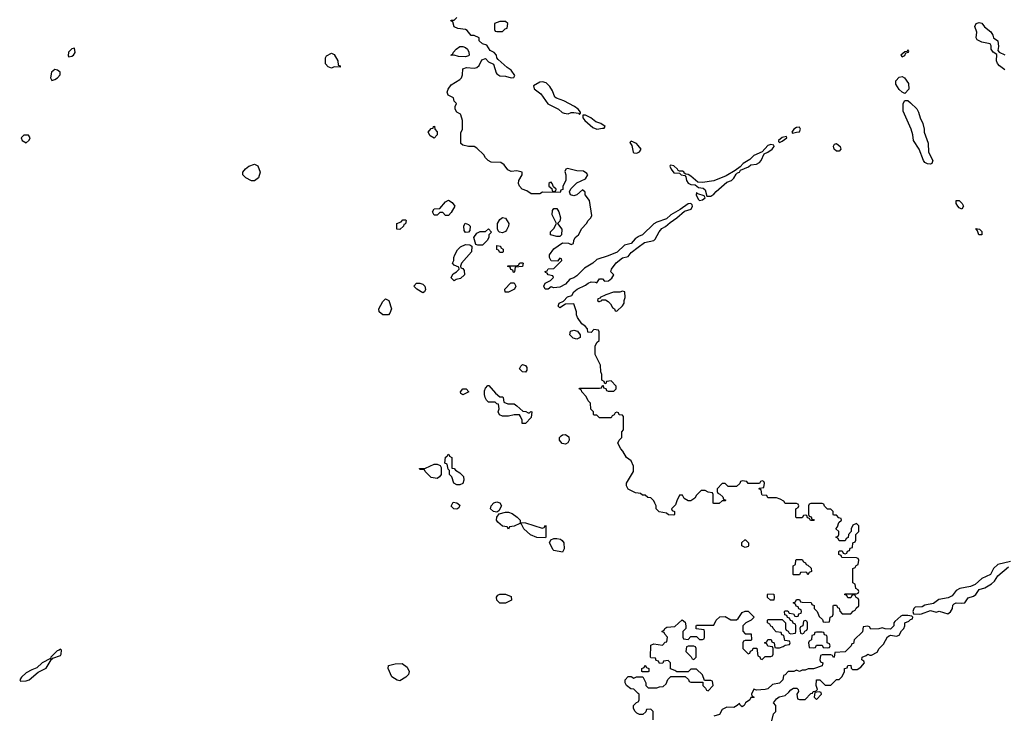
# Model space of a CAD drawing. Header units: inches. Extents: x 2601682 to 2755810, y 449311 to 584050.
# Tile 138 of 256: x 2665665 to 2672567, y 483822 to 488698. Entities that reach past the tile are written whole.
import ezdxf

# ---------------------------------------------------------------- set-up
doc = ezdxf.new("R2010")
doc.units = ezdxf.units.IN
doc.header["$MEASUREMENT"] = 0
doc.layers.add('C6468', color=7, linetype='Continuous')
doc.layers.add('C6478', color=7, linetype='Continuous')

msp = doc.modelspace()

# ---------------------------------------------------------------- linework, layer by layer
at = {"layer": 'C6468', "color": 2, "elevation": 14}
for points in [[(2670000, 487176.6), (2669978.7, 487161.3), (2669950.3, 487129.6), (2669903.8, 487116.2), (2669852.3, 487067.7), (2669790, 487042), (2669710, 487018), (2669682, 486990), (2669624.9, 486955.1), (2669570, 486902), (2669550, 486889), (2669521, 486879), (2669490, 486844), (2669450, 486824), (2669410, 486818), (2669390, 486826), (2669370, 486808), (2669348.4, 486808.4), (2669338, 486830), (2669348, 486850), (2669386, 486870), (2669406, 486890), (2669402, 486902), (2669368.4, 486908.4), (2669362, 486922), (2669350, 486926), (2669348.4, 486931.6), (2669362, 486938), (2669368.4, 486951.6), (2669410, 486954), (2669466, 487010), (2669462, 487022), (2669450, 487026), (2669434, 487006), (2669390, 487008), (2669378, 487030), (2669378, 487050), (2669409.2, 487090.8), (2669470, 487134), (2669511.3, 487131.3), (2669530, 487122), (2669546, 487130), (2669548, 487150), (2669558, 487170), (2669582, 487190), (2669606.3, 487233.7), (2669638, 487270), (2669648.9, 487291.1), (2669668, 487310), (2669674.6, 487325.4), (2669658, 487430), (2669629.1, 487469.1), (2669628, 487488), (2669610, 487506), (2669570.7, 487469.3), (2669550, 487462), (2669526, 487470), (2669518, 487490), (2669528.9, 487511.1), (2669570, 487554), (2669630, 487582), (2669648, 487610), (2669640.4, 487620.4), (2669616.4, 487636.4), (2669570, 487638), (2669505.4, 487654.6), (2669494, 487650), (2669485.4, 487634.6), (2669492, 487610), (2669492, 487570), (2669472, 487530), (2669472, 487508), (2669458, 487502), (2669452.7, 487487.3), (2669330, 487488), (2669310, 487478), (2669250, 487478), (2669219, 487499), (2669188, 487510), (2669168, 487530), (2669162, 487550), (2669164, 487570), (2669188, 487610), (2669186, 487630), (2669150, 487639), (2669110, 487634), (2669086.3, 487646.3), (2669060.4, 487680.4), (2669036.4, 487696.4), (2668970, 487698), (2668948, 487710), (2668929.1, 487729.1), (2668918, 487750), (2668870, 487798), (2668850, 487808), (2668811.6, 487808.4), (2668770, 487818), (2668758, 487830), (2668756.4, 487903.6), (2668768, 487930), (2668768.7, 487950), (2668768, 487990), (2668758, 488030), (2668755.3, 488035.3), (2668728.9, 488048.9), (2668718, 488070), (2668718, 488090), (2668726, 488110), (2668710, 488126), (2668706, 488150), (2668668.7, 488168.7), (2668662, 488190), (2668668.7, 488210), (2668690, 488242), (2668750, 488278), (2668762, 488290), (2668768.7, 488310), (2668770, 488354), (2668796.4, 488363.6), (2668850, 488358.8), (2668870, 488362.8), (2668884.5, 488375.5), (2668904.1, 488415.9), (2668930, 488424.7), (2668950, 488402.8), (2668986.4, 488386.4), (2669005.8, 488325.8), (2669010, 488318), (2669030, 488304.7), (2669070, 488302), (2669110, 488291), (2669128.4, 488291.6), (2669134.6, 488305.4), (2669110, 488344), (2669082, 488362), (2669018, 488418), (2669008.7, 488430), (2669008, 488450), (2668990, 488468), (2668962, 488482), (2668939, 488519), (2668910, 488528.7), (2668886, 488550), (2668886, 488570), (2668850, 488586), (2668830, 488586), (2668802, 488622), (2668790, 488628.7), (2668736.4, 488636.4), (2668710, 488648), (2668702, 488682), (2668686, 488690), (2668690, 488694), (2668710, 488694), (2668730, 488714)], [(2670000, 487815.9), (2669988, 487830), (2669950, 487846), (2669942, 487838), (2669955.3, 487815.3), (2669964.7, 487770), (2669970, 487764.7), (2669990, 487762), (2670000, 487767)], [(2670000, 485378.2), (2669980.4, 485380.4), (2669930, 485406), (2669918, 485430), (2669919, 485450), (2669968, 485530), (2669967.3, 485567.3), (2669950, 485606), (2669918, 485630), (2669893.6, 485673.6), (2669878, 485690), (2669858, 485730), (2669866, 485750), (2669886, 485770), (2669886, 485810), (2669898, 485822), (2669896.4, 485916.4), (2669890, 485926), (2669867.3, 485927.3), (2669862, 485942), (2669850, 485946), (2669838, 485942), (2669832.7, 485927.3), (2669818, 485922), (2669810, 485906), (2669730, 485906), (2669710, 485926), (2669690, 485926), (2669686, 485930), (2669686, 485950), (2669668.4, 485968.4), (2669666, 486010), (2669650, 486026), (2669636.4, 486056.4), (2669606, 486090), (2669602, 486102), (2669586, 486110), (2669590, 486114), (2669730, 486114), (2669742, 486118), (2669750, 486134), (2669754, 486134), (2669758, 486118), (2669772.7, 486112.7), (2669778, 486098), (2669790, 486094), (2669830, 486094), (2669846, 486110), (2669846, 486130), (2669810, 486166), (2669778, 486162), (2669772.7, 486147.3), (2669766, 486146), (2669762, 486162), (2669746, 486170), (2669746, 486210), (2669738, 486230), (2669736.4, 486276.4), (2669698, 486350), (2669698, 486410), (2669710, 486434), (2669726, 486450), (2669726, 486510), (2669722, 486522), (2669690, 486526), (2669670, 486506), (2669647.3, 486507.3), (2669646, 486530), (2669628, 486550), (2669605.2, 486565.2), (2669575.3, 486610), (2669568.7, 486630), (2669568.7, 486650), (2669550, 486706), (2669490, 486702.7), (2669450, 486679), (2669439, 486690), (2669445.2, 486710), (2669476, 486724), (2669505.1, 486754.9), (2669534.5, 486765.5), (2669549.4, 486790), (2669572, 486810), (2669630, 486837), (2669650, 486851.8), (2669670, 486860.3), (2669699.1, 486859.1), (2669710, 486854), (2669730, 486882), (2669750, 486882), (2669764, 486864), (2669792.9, 486867.1), (2669815.1, 486884.9), (2669828.7, 486910), (2669808, 486930), (2669812.7, 486950), (2669846.4, 486993.6), (2669890, 487028), (2669930, 487037.3), (2669950, 487065.5), (2670000, 487103.3)], [(2670000, 483976), (2669970, 484006), (2669948.4, 484008.4), (2669918, 484030), (2669908.7, 484050), (2669908, 484070), (2669930, 484094), (2669950, 484094), (2669970, 484082), (2669988, 484092), (2670000, 484092.2)], [(2670000, 483833), (2669990, 483838), (2669978, 483850), (2669968, 483870), (2669968, 483892), (2669987.3, 483912.7), (2670000, 483917.3)]]:
    msp.add_lwpolyline(points, dxfattribs=at)
at = {"layer": 'C6468', "color": 2}
for points, elevation in [([(2669070, 488686), (2669030, 488686), (2668994, 488670), (2668994, 488630), (2668998, 488618), (2669010, 488614), (2669050, 488614), (2669067.3, 488632.7), (2669082, 488638), (2669086, 488670)], 14), ([(2666050, 488498), (2666030, 488494), (2666007.7, 488470), (2666004.5, 488444.5), (2666010, 488438), (2666030, 488441), (2666042, 488450), (2666052.5, 488467.5)], 18), ([(2667910, 488366), (2667870, 488368), (2667850, 488358), (2667827.3, 488367.3), (2667808.7, 488388.7), (2667808, 488430), (2667816.4, 488443.6), (2667850, 488462), (2667870, 488454), (2667894, 488410), (2667898, 488378), (2667910, 488374)], 14), ([(2668790, 488437.2), (2668740.2, 488440.2), (2668710, 488448), (2668690, 488446), (2668686, 488450), (2668702, 488458), (2668706, 488470), (2668724, 488490), (2668749.6, 488510.4), (2668770, 488510.7), (2668790, 488502.8), (2668802.8, 488490), (2668814, 488470), (2668814.8, 488450), (2668810, 488445.2)], 14), ([(2665910, 488349.3), (2665888, 488330), (2665881, 488290), (2665890, 488272), (2665910, 488278.8), (2665928.7, 488290), (2665948.7, 488310), (2665948.7, 488330), (2665930, 488344)], 18), ([(2669330, 488261.2), (2669310, 488259), (2669266, 488234), (2669270, 488214), (2669318, 488178), (2669367.9, 488107.9), (2669442, 488070), (2669467.5, 488047.5), (2669481.4, 488041.4), (2669510, 488038.8), (2669530, 488047.3), (2669550, 488047.3), (2669582, 488042), (2669590, 488034), (2669596.4, 488043.6), (2669595.3, 488050), (2669579, 488070), (2669554, 488090), (2669478, 488130), (2669426.6, 488146.6), (2669415.5, 488155.5), (2669398.9, 488198.9), (2669381.2, 488230), (2669354.8, 488254.8)], 14), ([(2669630, 488028.7), (2669612.7, 488027.3), (2669611.3, 488010), (2669626, 487990), (2669681.4, 487941.4), (2669710, 487931.3), (2669750, 487938), (2669762, 487938), (2669768, 487950), (2669738, 487970), (2669702.7, 487982.7), (2669668, 488010)], 14), ([(2668570, 487868), (2668543.1, 487883.1), (2668528, 487910), (2668550, 487934), (2668562, 487938), (2668566, 487950), (2668572, 487952), (2668574, 487930), (2668591.1, 487911.1), (2668591.3, 487890)], 14), ([(2665727.3, 487887.3), (2665692.7, 487887.3), (2665674, 487870), (2665682, 487850), (2665710, 487834), (2665730, 487854), (2665738, 487870)], 18), ([(2667310, 487569), (2667290, 487569.2), (2667249.5, 487589.5), (2667229.2, 487610), (2667229, 487630), (2667246.8, 487653.2), (2667270, 487671), (2667310, 487684.7), (2667333.7, 487673.7), (2667351.3, 487630), (2667338, 487590)], 14), ([(2669390, 487558), (2669383.6, 487556.4), (2669374, 487550), (2669374, 487530), (2669394, 487514), (2669398, 487498), (2669410, 487494), (2669422, 487498), (2669426, 487510), (2669406, 487526), (2669398, 487550)], 14), ([(2668650, 487326), (2668630, 487346), (2668610, 487346), (2668591.6, 487328.4), (2668570, 487328), (2668558, 487350), (2668570, 487372), (2668610, 487374), (2668650, 487422), (2668670, 487432), (2668696.9, 487416.9), (2668714, 487390), (2668690, 487346), (2668670, 487326)], 14), ([(2669430, 487178), (2669386, 487190), (2669386, 487210), (2669410, 487234), (2669428, 487270), (2669398, 487330), (2669400.4, 487359.6), (2669410, 487374), (2669430, 487374), (2669444.7, 487350), (2669456, 487310), (2669450, 487286), (2669434, 487270), (2669464.7, 487230), (2669462, 487190), (2669450, 487178)], 14), ([(2668330, 487228), (2668308, 487230), (2668308, 487270), (2668338, 487282), (2668350, 487294), (2668370, 487294), (2668374, 487290), (2668370, 487266), (2668358, 487262), (2668354, 487250)], 14), ([(2669050, 487204), (2669029, 487209), (2669018, 487218), (2669012.9, 487232.9), (2669015.1, 487270), (2669030, 487298), (2669050, 487310.8), (2669070, 487306), (2669094, 487270), (2669090.7, 487250), (2669078, 487222), (2669070, 487213.2)], 14), ([(2668790, 487206), (2668780.4, 487220.4), (2668778, 487250), (2668788.4, 487271.6), (2668810, 487262), (2668822, 487250), (2668819.6, 487220.4), (2668810, 487208)], 14), ([(2668876.4, 487116.4), (2668862, 487122), (2668848.4, 487171.6), (2668870, 487202), (2668892.7, 487212.7), (2668930, 487214), (2668950, 487232), (2668971.6, 487208.4), (2668954, 487190), (2668954, 487170), (2668942, 487150), (2668910, 487118)], 14), ([(2668710, 486868), (2668688.4, 486888.4), (2668688.4, 486891.6), (2668703.1, 486916.9), (2668726, 486930), (2668746, 486950), (2668742, 486962), (2668710, 486978), (2668698, 486990), (2668708, 487010), (2668708, 487030), (2668715.3, 487050), (2668734.6, 487085.4), (2668754.6, 487105.4), (2668790, 487122), (2668819.6, 487119.6), (2668834, 487110), (2668832, 487070), (2668762, 486990), (2668754, 486970), (2668758, 486958), (2668770, 486954), (2668779.6, 486939.6), (2668782, 486910), (2668755.3, 486884.7), (2668723.6, 486876.4)], 14), ([(2669030, 487066), (2669022, 487082), (2669010, 487086), (2669010, 487114), (2669034, 487110), (2669038, 487098), (2669054, 487090), (2669054, 487070), (2669050, 487066)], 14), ([(2669126, 486926), (2669122, 486942), (2669107.3, 486947.3), (2669102, 486962), (2669087.3, 486967.3), (2669087.3, 486972.7), (2669147.3, 486972.7), (2669162, 486978), (2669170, 486994), (2669190, 486994), (2669194, 486990), (2669190, 486968), (2669138, 486962), (2669134, 486930), (2669130, 486926)], 14), ([(2668490, 486784), (2668448, 486810), (2668428, 486830), (2668446, 486850), (2668470, 486851.3), (2668490, 486844.7), (2668504.7, 486830), (2668510, 486806), (2668502, 486790)], 14), ([(2669067.3, 486787.3), (2669066, 486810), (2669107.3, 486852.7), (2669130, 486854), (2669142, 486830), (2669134, 486810), (2669090, 486788)], 14), ([(2668250, 486628), (2668210, 486629.2), (2668184, 486650), (2668182, 486670), (2668210, 486722), (2668230, 486742), (2668251.3, 486730), (2668271.3, 486670), (2668259.8, 486640.2)], 14), ([(2669890, 486795.3), (2669871.3, 486788.7), (2669827.3, 486787.3), (2669774, 486770), (2669734, 486750), (2669734, 486746), (2669718, 486742), (2669714, 486730), (2669723.6, 486723.6), (2669730, 486722), (2669746, 486730), (2669746, 486734), (2669770, 486734), (2669790, 486722), (2669805.4, 486705.4), (2669819.6, 486679.6), (2669834, 486670), (2669838, 486658), (2669850, 486654), (2669890, 486692), (2669902, 486710), (2669902, 486730), (2669908.7, 486750), (2669906, 486790)], 14), ([(2669570, 486458), (2669544.7, 486464.7), (2669522, 486490), (2669525.2, 486514.8), (2669550, 486522), (2669575.3, 486515.3), (2669594, 486490), (2669594, 486470), (2669590, 486468)], 14), ([(2669210, 486228), (2669188.4, 486228.4), (2669168, 486250), (2669178, 486270), (2669190, 486282), (2669210, 486274), (2669219.6, 486259.6), (2669219.6, 486240.4)], 14), ([(2668770, 486068.7), (2668758, 486078), (2668755.3, 486090), (2668770, 486110.7), (2668794, 486110), (2668812, 486090)], 14), ([(2669030, 486054), (2669050, 486054), (2669054, 486050), (2669058, 486018), (2669085.4, 486005.4), (2669130, 486004.7), (2669150, 485992), (2669192.7, 485952.7), (2669211.6, 485951.6), (2669230, 485942), (2669238, 485942), (2669248.4, 485951.6), (2669254, 485950), (2669250.9, 485909.1), (2669210, 485868), (2669187.3, 485867.3), (2669186, 485890), (2669176.4, 485916.4), (2669167.3, 485927.3), (2669130, 485928), (2669090, 485918), (2669050, 485918), (2669028.9, 485928.9), (2669018, 485950), (2669026, 485970), (2669022, 486002), (2669010, 486006), (2668998, 486018), (2668950, 486018), (2668938, 486030), (2668928, 486050), (2668922, 486070), (2668923.1, 486096.9), (2668930, 486114), (2668947.3, 486132.7), (2668952.7, 486132.7), (2668999.6, 486079.6)], 14), ([(2669490, 485722.7), (2669467, 485727), (2669449.2, 485750), (2669449.2, 485770), (2669459.5, 485780.5), (2669470, 485787.3), (2669490, 485790.7), (2669513.4, 485773.4), (2669517.3, 485750), (2669507.5, 485732.5)], 14), ([(2668730, 485438), (2668708, 485450), (2668694, 485494), (2668678, 485510), (2668678, 485538), (2668668.4, 485548.4), (2668662, 485582), (2668646, 485590), (2668648.4, 485631.6), (2668662, 485638), (2668668, 485652), (2668674, 485650), (2668678, 485638), (2668694, 485630), (2668694, 485554), (2668711.3, 485551.3), (2668719.6, 485539.6), (2668750, 485522), (2668775.3, 485495.3), (2668778, 485470), (2668770, 485448), (2668750, 485438)], 14), ([(2668590, 485482), (2668549.1, 485489.1), (2668506, 485530), (2668502, 485542), (2668470, 485546), (2668467.3, 485552.7), (2668510, 485554), (2668570, 485582), (2668590, 485582), (2668612.7, 485572.7), (2668618, 485558), (2668618, 485510), (2668606.4, 485493.6)], 14), ([(2668730, 485268), (2668708.4, 485268.4), (2668688.4, 485288.4), (2668704, 485316), (2668730, 485312), (2668750, 485294), (2668743.6, 485276.4)], 14), ([(2669010, 485246), (2668986, 485250), (2668966, 485270), (2668968.9, 485291.1), (2668989, 485311), (2669010, 485318), (2669030, 485312), (2669042, 485290), (2669023.6, 485256.4)], 14), ([(2669326, 485134), (2669342, 485138), (2669350, 485154), (2669354, 485150), (2669354, 485070), (2669350, 485066), (2669290, 485068.7), (2669246, 485086), (2669198, 485130), (2669182, 485162), (2669170, 485166), (2669131.6, 485148.4), (2669098, 485142), (2669090, 485126), (2669082, 485142), (2669048.4, 485148.4), (2669016.4, 485176.4), (2669008, 485190), (2669008.4, 485211.6), (2669026, 485234), (2669070, 485246), (2669090, 485246), (2669117.3, 485237.3), (2669152, 485210), (2669172, 485190), (2669174, 485174), (2669210, 485171.3)], 14), ([(2669470, 484966), (2669410, 484978), (2669403.1, 484983.1), (2669378, 485030), (2669388, 485052), (2669410, 485061), (2669430, 485061), (2669456, 485056), (2669466.4, 485046.4), (2669478, 485030), (2669482, 484990)], 14), ([(2669030, 484608.7), (2669010, 484628), (2669008, 484650), (2669016.4, 484663.6), (2669030, 484671.3), (2669070, 484671.3), (2669110, 484654), (2669111.1, 484628.9), (2669070, 484608.7)], 14), ([(2665950, 484286), (2665942, 484278), (2665926.4, 484273.6), (2665882, 484230), (2665879.6, 484220.4), (2665822, 484190), (2665785.4, 484154.6), (2665750, 484142), (2665710, 484119), (2665678, 484090), (2665664.7, 484070), (2665670, 484062), (2665710, 484064), (2665730, 484071.3), (2665794.6, 484125.4), (2665850, 484152), (2665886, 484210), (2665882, 484218), (2665890, 484214), (2665898, 484222), (2665950, 484242), (2665955.3, 484250), (2665958, 484278)], 18), ([(2668330, 484064), (2668310, 484068.7), (2668272.9, 484092.9), (2668248.7, 484150), (2668250, 484172), (2668297.2, 484182.8), (2668346.4, 484186.4), (2668379.8, 484159.8), (2668394.8, 484130), (2668390.7, 484109.3), (2668370.7, 484089.3)], 14)]:
    msp.add_lwpolyline(points, close=True, dxfattribs=dict(at, elevation=elevation))
at = {"layer": 'C6478', "color": 2}
for points, elevation in [([(2672570, 488345.2), (2672533.8, 488373.8), (2672519.3, 488390), (2672512.3, 488410), (2672514.6, 488454.6), (2672488.7, 488470), (2672474, 488490), (2672474.6, 488514.6), (2672468.7, 488528.7), (2672410, 488539.3), (2672377.2, 488557.2), (2672369, 488570), (2672374, 488610), (2672359.3, 488650), (2672370, 488670.7), (2672390, 488679.1), (2672410, 488674), (2672427.9, 488647.9), (2672472.7, 488612.7), (2672487.3, 488590), (2672492, 488570), (2672522, 488550), (2672526, 488510), (2672522, 488482), (2672531.3, 488470), (2672570.4, 488450.4)], 10), ([(2670000, 487767), (2670010, 487772), (2670022, 487790), (2670000, 487815.9)], 14), ([(2670000, 487103.3), (2670043.6, 487136.4), (2670110, 487150.8), (2670120.2, 487159.8), (2670147, 487210), (2670166.6, 487233.4), (2670192.3, 487247.8), (2670223.9, 487276.1), (2670272.1, 487307.9), (2670325.1, 487354.9), (2670370.8, 487369.2), (2670380.9, 487390), (2670378.9, 487398.9), (2670370, 487409), (2670350, 487406.6), (2670293.4, 487366.6), (2670230, 487329.3), (2670197.6, 487302.4), (2670130, 487278), (2670110, 487266.6), (2670030.3, 487189.7), (2670002, 487178), (2670000, 487176.6)], 14), ([(2670000, 484092.2), (2670032.7, 484092.7), (2670054, 484050), (2670054, 484030), (2670070, 484014), (2670130, 484014), (2670150, 484022), (2670176.4, 484023.6), (2670196.4, 484043.6), (2670207.3, 484072.7), (2670230, 484094), (2670330, 484094), (2670352.7, 484072.7), (2670358, 484058), (2670370, 484054), (2670454, 484054), (2670454, 484030), (2670472.7, 484012.7), (2670478, 483998), (2670490, 483994), (2670526, 484030), (2670522, 484062), (2670510, 484066), (2670466, 484066), (2670450, 484106), (2670410, 484146), (2670370, 484146), (2670350, 484126), (2670270, 484126), (2670256.4, 484136.4), (2670227.3, 484147.3), (2670226, 484190), (2670210, 484206), (2670178, 484202), (2670172.7, 484187.3), (2670150, 484186), (2670142, 484202), (2670127.3, 484207.3), (2670122, 484222), (2670090, 484226), (2670086, 484230), (2670090, 484314), (2670110, 484322), (2670170, 484314), (2670190, 484334), (2670202, 484338), (2670206, 484370), (2670186, 484390), (2670182, 484402), (2670167.3, 484407.3), (2670167.3, 484412.7), (2670182, 484418), (2670186, 484430), (2670200.4, 484439.6), (2670256.4, 484443.6), (2670308.4, 484491.6), (2670330, 484474), (2670334, 484450), (2670334, 484430), (2670314, 484410), (2670314, 484370), (2670318, 484358), (2670350, 484354), (2670370, 484374), (2670410, 484374), (2670430, 484354), (2670450, 484354), (2670462, 484358), (2670466, 484370), (2670466, 484410), (2670462, 484422), (2670407.3, 484427.3), (2670406, 484450), (2670410, 484454), (2670530, 484454), (2670548, 484490), (2670572.7, 484512.7), (2670610, 484514), (2670650, 484492), (2670690, 484492), (2670700.4, 484499.6), (2670730, 484542), (2670750, 484552), (2670771.6, 484551.6), (2670814, 484510), (2670791.6, 484488.4), (2670754, 484470), (2670734, 484450), (2670732.7, 484412.7), (2670750, 484394), (2670792.7, 484392.7), (2670794, 484350), (2670790, 484346), (2670750, 484346), (2670738, 484342), (2670734, 484330), (2670734, 484290), (2670770, 484254), (2670782, 484258), (2670787.3, 484272.7), (2670802, 484278), (2670807.3, 484292.7), (2670832.7, 484292.7), (2670838, 484238), (2670852.7, 484232.7), (2670858, 484218), (2670870, 484214), (2670890, 484234), (2670930, 484234), (2670942, 484238), (2670946, 484250), (2670946, 484290), (2670942, 484302), (2670910, 484306), (2670902, 484322), (2670886, 484330), (2670902, 484338), (2670910, 484354), (2670932.7, 484352.7), (2670938, 484338), (2670954, 484330), (2670958, 484298), (2670970, 484294), (2670990, 484294), (2671016.4, 484303.6), (2671030, 484314), (2671062, 484318), (2671066, 484330), (2671062, 484342), (2671027.3, 484347.3), (2671022, 484382), (2671007.3, 484387.3), (2671002, 484402), (2670967.3, 484407.3), (2670946, 484430), (2670942, 484442), (2670930, 484446), (2670922, 484462), (2670906, 484470), (2670906, 484490), (2670910, 484494), (2671010, 484494), (2671034, 484470), (2671034, 484430), (2671038, 484418), (2671052.7, 484412.7), (2671058, 484398), (2671070, 484394), (2671102, 484398), (2671106, 484410), (2671106, 484450), (2671102, 484462), (2671087.3, 484467.3), (2671082, 484482), (2671067.3, 484487.3), (2671062, 484502), (2671047.3, 484507.3), (2671042, 484522), (2671027.3, 484527.3), (2671026, 484550), (2671030, 484554), (2671050, 484554), (2671058, 484538), (2671090, 484534), (2671098, 484518), (2671110, 484514), (2671122, 484518), (2671127.3, 484532.7), (2671142, 484538), (2671146, 484550), (2671142, 484562), (2671127.3, 484567.3), (2671122, 484582), (2671107.3, 484587.3), (2671102, 484602), (2671086, 484610), (2671102, 484618), (2671110, 484634), (2671130, 484634), (2671138, 484618), (2671150, 484614), (2671212.7, 484612.7), (2671218, 484598), (2671232.7, 484592.7), (2671234, 484570), (2671254, 484550), (2671270, 484514), (2671292.7, 484492.7), (2671298, 484478), (2671310, 484474), (2671342, 484478), (2671346, 484510), (2671362, 484518), (2671366, 484530), (2671366, 484590), (2671370, 484594), (2671390, 484594), (2671398, 484578), (2671410, 484574), (2671412.7, 484552.7), (2671430, 484534), (2671490, 484534), (2671507.3, 484552.7), (2671522, 484558), (2671527.3, 484572.7), (2671546, 484590), (2671546, 484630), (2671542, 484642), (2671527.3, 484647.3), (2671522, 484662), (2671510, 484666), (2671498, 484662), (2671490, 484646), (2671470, 484646), (2671462, 484662), (2671446, 484670), (2671450, 484674), (2671530, 484674), (2671542, 484678), (2671546, 484690), (2671542, 484702), (2671526, 484710), (2671522, 484742), (2671506, 484750), (2671506, 484850), (2671522, 484858), (2671527.3, 484872.7), (2671542, 484878), (2671546, 484910), (2671542, 484922), (2671530, 484926), (2671428.4, 484928.4), (2671422, 484942), (2671406, 484950), (2671406, 484970), (2671410, 484974), (2671430, 484974), (2671438, 484958), (2671450, 484954), (2671462, 484958), (2671467.3, 484972.7), (2671482, 484978), (2671487.3, 484992.7), (2671502, 484998), (2671506, 485030), (2671522, 485038), (2671526, 485050), (2671526, 485090), (2671546, 485110), (2671546, 485150), (2671530, 485166), (2671505.4, 485154.6), (2671494, 485130), (2671494, 485110), (2671474, 485090), (2671472.7, 485067.3), (2671458, 485062), (2671450, 485046), (2671410, 485046), (2671402, 485062), (2671386, 485070), (2671402, 485078), (2671406, 485090), (2671406, 485110), (2671386, 485130), (2671396.4, 485143.6), (2671407.3, 485172.7), (2671426, 485190), (2671422, 485202), (2671407.3, 485207.3), (2671390, 485226), (2671370, 485226), (2671366, 485230), (2671366, 485250), (2671350, 485266), (2671327.3, 485267.3), (2671307.3, 485287.3), (2671302, 485302), (2671290, 485306), (2671210, 485306), (2671198, 485302), (2671194, 485290), (2671194, 485230), (2671198, 485218), (2671212.7, 485212.7), (2671218, 485198), (2671230, 485194), (2671232.7, 485187.3), (2671207.3, 485187.3), (2671202, 485202), (2671187.3, 485207.3), (2671182, 485222), (2671170, 485226), (2671158, 485222), (2671150, 485206), (2671110, 485206), (2671106, 485210), (2671106, 485270), (2671122, 485278), (2671126, 485290), (2671122, 485302), (2671110, 485306), (2671030, 485306), (2671022, 485322), (2670996.4, 485336.4), (2670970, 485346), (2670910, 485346), (2670902, 485362), (2670870, 485366), (2670866, 485370), (2670862, 485402), (2670846, 485410), (2670850, 485414), (2670882, 485418), (2670886, 485450), (2670882, 485462), (2670870, 485466), (2670858, 485462), (2670850, 485446), (2670770, 485446), (2670762, 485462), (2670730, 485466), (2670718, 485462), (2670712.7, 485447.3), (2670690, 485426), (2670630, 485426), (2670610, 485446), (2670590, 485446), (2670554, 485410), (2670554, 485390), (2670558, 485378), (2670572.7, 485372.7), (2670592.7, 485352.7), (2670598, 485338), (2670614, 485330), (2670610, 485326), (2670590, 485326), (2670567.3, 485307.3), (2670530, 485306), (2670526, 485310), (2670526, 485370), (2670522, 485382), (2670490, 485386), (2670470, 485398), (2670442, 485398), (2670410, 485366), (2670396.9, 485343.1), (2670370, 485326), (2670350, 485326), (2670322, 485342), (2670310, 485366), (2670290, 485366), (2670270, 485326), (2670262, 485298), (2670234, 485270), (2670238, 485258), (2670254, 485250), (2670254, 485230), (2670250, 485226), (2670212.7, 485227.3), (2670198, 485238), (2670148.4, 485248.4), (2670126, 485270), (2670126, 485290), (2670118, 485310), (2670110, 485326), (2670090, 485346), (2670068.4, 485348.4), (2670050, 485366), (2670030, 485366), (2670016.4, 485376.4), (2670000, 485378.2)], 14), ([(2672610, 484899), (2672522, 484878), (2672491, 484850), (2672470.7, 484809.3), (2672410, 484781.2), (2672361.4, 484738.6), (2672330, 484724), (2672254, 484710), (2672230, 484698), (2672201, 484659), (2672174, 484646), (2672107.1, 484632.9), (2672070, 484606), (2672010, 484593.2), (2671990, 484582), (2671941, 484579), (2671932, 484570), (2671924.7, 484550), (2671930, 484534), (2671970, 484532), (2671987.3, 484532.7), (2672050, 484556), (2672090, 484544.7), (2672110, 484551.3), (2672170, 484534), (2672190, 484546.8), (2672202.7, 484570), (2672206.6, 484593.4), (2672215.5, 484604.5), (2672230, 484611.3), (2672270, 484607.7), (2672289, 484611), (2672314, 484646), (2672350, 484658), (2672368, 484670), (2672390, 484704.7), (2672430, 484716), (2672476.6, 484743.4), (2672497.2, 484762.8), (2672521, 484799), (2672596.2, 484863.8)], 14), ([(2670936.4, 483783.6), (2670948.4, 483831.6), (2670966, 483850), (2670966, 483890), (2670948, 483910), (2670970, 483938), (2670989.3, 483950.7), (2671030, 483962), (2671056.5, 483983.5), (2671070, 484001), (2671090, 484011.3), (2671111.3, 484011.3), (2671122, 484002), (2671124.7, 483990), (2671112, 483970), (2671118, 483938), (2671130, 483934), (2671170, 483934), (2671210, 483974), (2671222, 483978), (2671226, 483990), (2671247.3, 483992.7), (2671258, 484002), (2671248, 484030), (2671249.3, 484070.7), (2671274, 484070), (2671310, 484034), (2671350, 484034), (2671390, 484072), (2671410, 484074), (2671430, 484094), (2671446, 484130), (2671446, 484150), (2671466, 484154), (2671470, 484172), (2671490, 484174), (2671492.7, 484152.7), (2671503.6, 484143.6), (2671536.4, 484143.6), (2671560.4, 484159.6), (2671586, 484190), (2671582, 484202), (2671568, 484210), (2671569.3, 484230.7), (2671599, 484241), (2671609.1, 484250.9), (2671623.6, 484243.6), (2671636.4, 484243.6), (2671674.6, 484265.4), (2671689, 484291), (2671720.4, 484319.6), (2671749, 484371), (2671760.2, 484379.8), (2671770, 484384.7), (2671810, 484376), (2671830, 484384.7), (2671845.2, 484414.8), (2671862, 484430), (2671868.7, 484450), (2671868.9, 484471.1), (2671898, 484482), (2671910, 484494), (2671922, 484498), (2671926, 484510), (2671918, 484518), (2671890, 484522), (2671850, 484522), (2671842, 484518), (2671799.6, 484480.4), (2671792, 484470), (2671791.6, 484448.4), (2671770, 484426), (2671732, 484428), (2671710, 484435.3), (2671688, 484428), (2671630, 484426), (2671622, 484442), (2671610, 484446), (2671578, 484442), (2671572.7, 484407.3), (2671514, 484350), (2671510, 484326), (2671498, 484322), (2671494, 484310), (2671450, 484268), (2671378, 484262), (2671374, 484230), (2671370, 484228), (2671362, 484242), (2671350, 484246), (2671290, 484246), (2671278, 484242), (2671274, 484210), (2671278, 484198), (2671294, 484190), (2671290.9, 484169.1), (2671230, 484148.7), (2671191.6, 484148.4), (2671170, 484138), (2671150, 484138), (2671130.9, 484129.1), (2671110, 484138), (2671090.7, 484129.3), (2671051.3, 484128.7), (2671030, 484106), (2671018, 484102), (2671014, 484070), (2670990, 484048), (2670942.8, 484037.2), (2670910, 484008.7), (2670890, 484002), (2670830, 483998), (2670810, 484006), (2670794, 483970), (2670798, 483958), (2670814, 483950), (2670810, 483946), (2670790, 483946), (2670782, 483930), (2670752, 483910), (2670742, 483890), (2670730, 483882), (2670718, 483890), (2670710, 483906), (2670694, 483890), (2670670, 483878), (2670620.7, 483879.3), (2670590, 483862), (2670570, 483828), (2670530, 483815.3)], 14), ([(2670000, 483917.3), (2670002, 483918), (2670006, 483930), (2670006, 483970), (2670000, 483976)], 14), ([(2670106, 483790), (2670106, 483850), (2670090, 483866), (2670058, 483862), (2670052.7, 483847.3), (2670032, 483828), (2670010, 483828), (2670000, 483833)], 14)]:
    msp.add_lwpolyline(points, dxfattribs=dict(at, elevation=elevation))
for points, elevation in [([(2671890, 488486), (2671884.7, 488475.3), (2671870, 488473.2), (2671841, 488450), (2671850, 488438), (2671870, 488447.7), (2671875.3, 488464.7), (2671895.3, 488470), (2671896.4, 488476.4)], 14), ([(2671870, 488181.2), (2671850, 488189.2), (2671830, 488209.2), (2671806.3, 488246.3), (2671805.6, 488270), (2671830, 488295.8), (2671850, 488298.4), (2671866.8, 488290), (2671894, 488250), (2671896.3, 488210)], 10), ([(2672050, 487686), (2672027.2, 487687.2), (2672010, 487697.2), (2671999.3, 487710), (2671969.3, 487790), (2671929.2, 487850), (2671925.2, 487890), (2671913.2, 487930), (2671857.5, 488057.5), (2671858, 488110), (2671870, 488131.3), (2671890, 488130.8), (2671910, 488114.8), (2671953.8, 488073.8), (2671964.9, 488050), (2671976, 488010), (2671996, 487970), (2672006, 487930), (2672006, 487910), (2672032.8, 487832.8), (2672036.3, 487770), (2672066.8, 487710), (2672058, 487690)], 10), ([(2671130, 487944), (2671110, 487941.2), (2671091.3, 487930), (2671078, 487910), (2671082.8, 487902.8), (2671110, 487908.2), (2671130, 487911.3), (2671138, 487930)], 14), ([(2671039, 487879), (2671010, 487872.3), (2670982.8, 487850), (2670982.8, 487842.8), (2670990, 487838), (2671010, 487845.5), (2671042, 487870)], 14), ([(2670930, 487822.7), (2670910, 487815.1), (2670868.2, 487771.8), (2670810, 487746.6), (2670782, 487718), (2670736, 487690), (2670714, 487666), (2670679.9, 487640.1), (2670616.7, 487603.3), (2670530, 487567.3), (2670450, 487557), (2670419, 487559), (2670370, 487600.9), (2670350, 487612.7), (2670334, 487614), (2670323.1, 487623.1), (2670322, 487630), (2670310, 487636), (2670290, 487635.3), (2670280.2, 487640.2), (2670275.3, 487650), (2670250, 487672.7), (2670230, 487679), (2670223.5, 487676.5), (2670221, 487670), (2670231, 487650), (2670250, 487624.7), (2670290, 487622), (2670302, 487610), (2670326.4, 487606.4), (2670335.3, 487595.3), (2670339.3, 487570), (2670350, 487550.8), (2670370, 487543), (2670399.8, 487539.8), (2670422, 487522), (2670456.1, 487516.1), (2670470, 487504.7), (2670480.7, 487460.7), (2670510, 487460.7), (2670530, 487474), (2670546, 487494), (2670621.5, 487558.5), (2670653.2, 487570), (2670670, 487586.8), (2670686, 487614), (2670696.2, 487623.8), (2670710, 487628.4), (2670718, 487642), (2670772.6, 487667.4), (2670790, 487680.7), (2670830, 487685.5), (2670850, 487696.3), (2670862, 487710), (2670883.2, 487756.8), (2670910, 487768.4), (2670939.5, 487790), (2670952.7, 487810), (2670950, 487818)], 14), ([(2671410, 487775.3), (2671390, 487777.2), (2671374, 487790), (2671369.4, 487810.6), (2671375.3, 487824.7), (2671390, 487831), (2671416, 487810), (2671421, 487790)], 10), ([(2670410, 487486), (2670407.3, 487470), (2670420.7, 487440.7), (2670430, 487431.3), (2670450, 487434.8), (2670469, 487450), (2670462, 487462), (2670418, 487478)], 14), ([(2672270, 487368.7), (2672250, 487379), (2672241.2, 487390), (2672229.2, 487410), (2672230, 487431.3), (2672250, 487431), (2672270.8, 487410), (2672281, 487390)], 10), ([(2672410, 487189), (2672389, 487190), (2672378, 487218), (2672366, 487234), (2672392, 487230), (2672410, 487212)], 10), ([(2670750, 484998), (2670726, 485010), (2670727.3, 485032.7), (2670748.4, 485051.6), (2670751.6, 485051.6), (2670774, 485030), (2670774, 485010), (2670770, 485006)], 14), ([(2671190, 484806), (2671182, 484822), (2671170, 484826), (2671138, 484822), (2671130, 484806), (2671090, 484806), (2671086, 484810), (2671086, 484870), (2671102, 484878), (2671106, 484910), (2671110, 484914), (2671150, 484914), (2671158, 484898), (2671174, 484890), (2671178, 484878), (2671190, 484874), (2671212.7, 484852.7), (2671214, 484830), (2671198, 484822)], 14), ([(2670950, 484628), (2670928.4, 484628.4), (2670907.3, 484647.3), (2670906, 484670), (2670910, 484674), (2670951.3, 484671.3), (2670954, 484650)], 14), ([(2671170, 484486), (2671158, 484482), (2671154, 484450), (2671138, 484442), (2671134, 484430), (2671138, 484398), (2671150, 484394), (2671162, 484398), (2671167.3, 484412.7), (2671182, 484418), (2671186, 484430), (2671186, 484470), (2671182, 484482)], 14), ([(2671290, 484406), (2671250, 484406), (2671238, 484402), (2671232.7, 484387.3), (2671218, 484382), (2671214, 484350), (2671198, 484342), (2671194, 484330), (2671198, 484298), (2671230, 484294), (2671242, 484298), (2671250, 484314), (2671290, 484314), (2671298, 484298), (2671330, 484294), (2671342, 484298), (2671346, 484310), (2671342, 484322), (2671326, 484330), (2671326, 484370), (2671322, 484382), (2671307.3, 484387.3), (2671302, 484402)], 14), ([(2670390, 484306), (2670350, 484306), (2670338, 484302), (2670334, 484270), (2670372.7, 484232.7), (2670378, 484218), (2670390, 484214), (2670406, 484230), (2670406, 484290), (2670402, 484302)], 14), ([(2670030, 484126), (2670026, 484130), (2670026, 484150), (2670042, 484158), (2670050, 484174), (2670058, 484158), (2670074, 484150), (2670074, 484130), (2670070, 484126)], 14), ([(2671270, 483986), (2671238, 483982), (2671234, 483950), (2671250, 483934), (2671286, 483970), (2671282, 483982)], 14)]:
    msp.add_lwpolyline(points, close=True, dxfattribs=dict(at, elevation=elevation))

doc.saveas('drawing.dxf')
